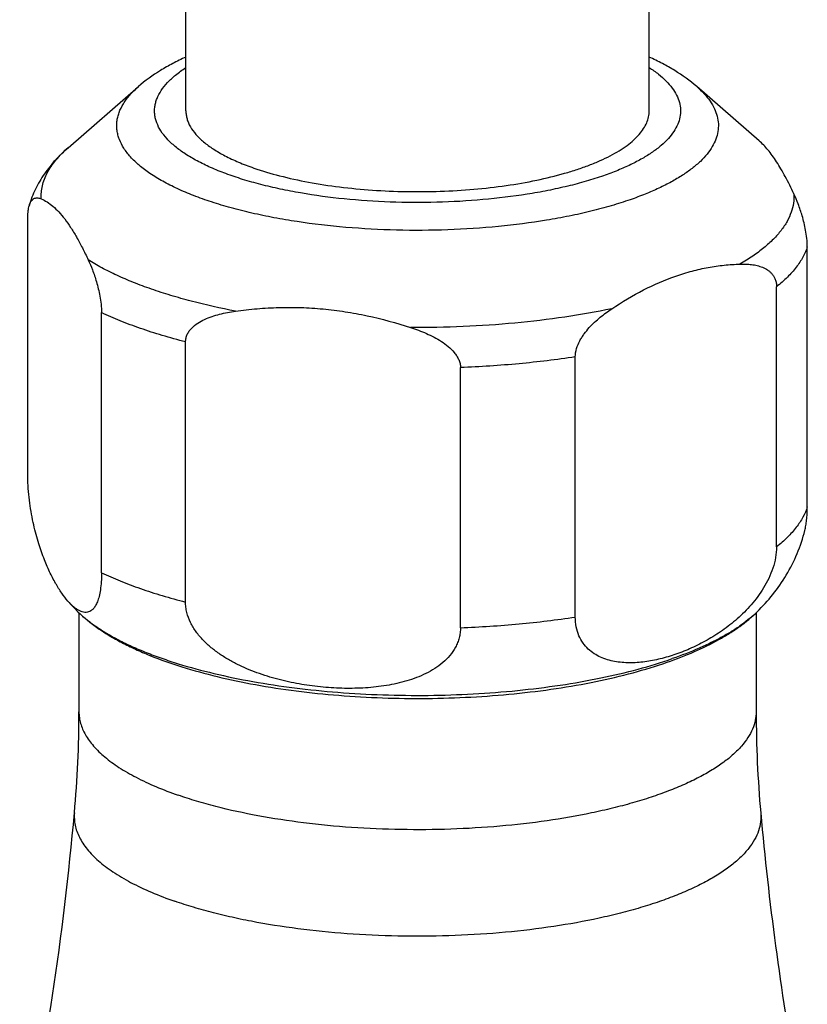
# Model space of a CAD drawing. Header units: millimetres. Extents: x -280 to 567, y -247 to 389.
# Tile 4 of 12: x -41 to 4, y -189 to -134. Entities that reach past the tile are written whole.
import ezdxf

# ---------------------------------------------------------------- set-up
doc = ezdxf.new("R2010")
doc.units = ezdxf.units.MM
doc.header["$LTSCALE"] = 23.1
doc.layers.get('0').update_dxf_attribs({"linetype": 'CONTINUOUS'})

msp = doc.modelspace()

# ---------------------------------------------------------------- linework, layer by layer
at = {"color": 7, "linetype": 'CONTINUOUS'}
for p, q in [((-31.19, -139.298), (-31.19, -116.803)), ((-5.19, -139.298), (-5.19, -116.803)), ((-37.796, -141.36), (-33.858, -137.933)), ((0.976, -140.976), (-2.522, -137.933)), ((-40.058, -159.857), (-40.058, -145.247)), ((3.678, -161.535), (3.678, -146.925)), ((1.952, -163.781), (1.952, -149.171)), ((-35.925, -165.234), (-35.925, -150.624)), ((-31.208, -166.878), (-31.208, -152.268)), ((-9.34, -167.717), (-9.34, -153.107)), ((-15.783, -168.318), (-15.783, -153.709)), ((-37.19, -167.475), (-37.19, -173.04)), ((0.81, -167.475), (0.81, -173.04))]:
    msp.add_line(p, q, dxfattribs=at)
for centre, radius, start, end in [((-29.533, -159.591), 10.993, 221.1356, 225.4254), ((-100.742, -173.04), 63.553, 354.87055, 0.00024), ((64.343, -173.041), 63.532, 179.99894, 185.13026), ((-209.381, -163.295), 172.627, 348.01737, 354.873), ((173.106, -163.283), 172.733, 185.12796, 190.11427)]:
    msp.add_arc(centre, radius, start, end, dxfattribs=at)
for points, knots in [([(-31.193, -136.272), (-31.441, -136.386), (-31.926, -136.624), (-32.838, -137.143), (-33.472, -137.598), (-33.858, -137.933)], [0, 0, 0, 0, 0.26089, 0.513432, 1, 1, 1, 1]), ([(-2.522, -137.933), (-2.907, -137.598), (-3.541, -137.144), (-4.453, -136.624), (-4.937, -136.386), (-5.186, -136.272)], [0, 0, 0, 0, 0.486571, 0.739113, 1, 1, 1, 1]), ([(-7.755, -142.935), (-8.075, -143.047), (-8.741, -143.258), (-9.784, -143.534), (-10.893, -143.777), (-12.473, -144.058), (-14.551, -144.31), (-17.118, -144.455), (-19.718, -144.441), (-22.271, -144.269), (-24.327, -143.994), (-25.884, -143.695), (-26.971, -143.44), (-27.988, -143.153), (-28.928, -142.836), (-29.784, -142.491), (-30.548, -142.121), (-31.217, -141.729), (-31.783, -141.317), (-32.244, -140.888), (-32.596, -140.445), (-32.798, -140.056), (-32.896, -139.745), (-32.939, -139.515), (-32.952, -139.285), (-32.935, -139.054), (-32.889, -138.824), (-32.787, -138.513), (-32.579, -138.125), (-32.221, -137.682), (-31.754, -137.254), (-31.392, -136.995), (-31.196, -136.867)], [0, 0, 0, 0, 0.033611, 0.069311, 0.106892, 0.146121, 0.22848, 0.314191, 0.400895, 0.486184, 0.567717, 0.606394, 0.643338, 0.678324, 0.711156, 0.74167, 0.769747, 0.795319, 0.81839, 0.839058, 0.857549, 0.874261, 0.882142, 0.88982, 0.897396, 0.904979, 0.912674, 0.920585, 0.937384, 0.95599, 0.976789, 1, 1, 1, 1]), ([(-5.188, -136.864), (-5.011, -136.979), (-4.681, -137.213), (-4.248, -137.595), (-3.902, -137.989), (-3.646, -138.394), (-3.483, -138.807), (-3.417, -139.227), (-3.45, -139.647), (-3.58, -140.063), (-3.805, -140.471), (-4.121, -140.869), (-4.526, -141.255), (-5.016, -141.628), (-5.589, -141.986), (-6.242, -142.326), (-6.97, -142.648), (-7.486, -142.841), (-7.755, -142.935)], [0, 0, 0, 0, 0.06981, 0.133107, 0.190358, 0.242375, 0.290388, 0.336064, 0.381391, 0.428411, 0.478919, 0.534296, 0.595487, 0.663067, 0.737322, 0.818318, 0.905954, 1, 1, 1, 1]), ([(-6.255, -144.281), (-6.606, -144.404), (-7.337, -144.637), (-8.478, -144.942), (-9.691, -145.213), (-11.417, -145.529), (-13.688, -145.821), (-16.5, -146.004), (-19.361, -146.019), (-22.187, -145.866), (-24.48, -145.599), (-26.232, -145.302), (-27.468, -145.045), (-28.636, -144.752), (-29.728, -144.425), (-30.737, -144.067), (-31.654, -143.681), (-32.473, -143.269), (-33.19, -142.834), (-33.798, -142.379), (-34.294, -141.906), (-34.675, -141.418), (-34.896, -140.992), (-35.005, -140.65), (-35.055, -140.397), (-35.073, -140.144), (-35.061, -139.891), (-35.016, -139.638), (-34.915, -139.297), (-34.703, -138.869), (-34.334, -138.38), (-34.027, -138.081), (-33.858, -137.933)], [0, 0, 0, 0, 0.033209, 0.068411, 0.105418, 0.144019, 0.225059, 0.309542, 0.395323, 0.480205, 0.562024, 0.601149, 0.638761, 0.674642, 0.708596, 0.740451, 0.770069, 0.797351, 0.822245, 0.844769, 0.865024, 0.883228, 0.899752, 0.907561, 0.915169, 0.922671, 0.930164, 0.937746, 0.945512, 0.961908, 0.979942, 1, 1, 1, 1]), ([(-2.522, -137.933), (-2.376, -138.06), (-2.109, -138.317), (-1.774, -138.731), (-1.525, -139.154), (-1.366, -139.586), (-1.298, -140.022), (-1.323, -140.459), (-1.442, -140.893), (-1.65, -141.321), (-1.946, -141.739), (-2.328, -142.148), (-2.793, -142.545), (-3.339, -142.928), (-3.962, -143.296), (-4.661, -143.648), (-5.431, -143.981), (-5.973, -144.183), (-6.255, -144.281)], [0, 0, 0, 0, 0.061642, 0.11791, 0.169572, 0.21773, 0.263819, 0.309512, 0.356536, 0.406451, 0.460515, 0.519643, 0.584444, 0.655273, 0.732293, 0.815511, 0.904815, 1, 1, 1, 1]), ([(-31.19, -139.298), (-31.19, -139.372), (-31.179, -139.522), (-31.131, -139.746), (-31.052, -139.968), (-30.901, -140.269), (-30.627, -140.642), (-30.189, -141.06), (-29.639, -141.459), (-28.98, -141.838), (-28.219, -142.192), (-27.671, -142.401), (-27.382, -142.502)], [0, 0, 0, 0, 0.042427, 0.085581, 0.13015, 0.176744, 0.277852, 0.392061, 0.521034, 0.665449, 0.825282, 1, 1, 1, 1]), ([(-27.382, -142.502), (-26.906, -142.668), (-25.892, -142.968), (-24.283, -143.319), (-22.544, -143.585), (-20.711, -143.76), (-18.824, -143.84), (-16.923, -143.824), (-15.049, -143.712), (-13.243, -143.506), (-11.543, -143.211), (-10.215, -142.889), (-9.237, -142.589), (-8.569, -142.351), (-7.952, -142.097), (-7.391, -141.828), (-6.888, -141.545), (-6.445, -141.25), (-6.066, -140.944), (-5.751, -140.629), (-5.503, -140.305), (-5.323, -139.974), (-5.214, -139.638), (-5.19, -139.409), (-5.19, -139.298)], [0, 0, 0, 0, 0.06326, 0.132479, 0.206489, 0.283954, 0.36343, 0.443414, 0.522386, 0.598855, 0.671409, 0.738762, 0.770142, 0.799828, 0.827724, 0.853757, 0.877884, 0.900093, 0.92042, 0.938958, 0.955874, 0.971425, 0.985979, 1, 1, 1, 1]), ([(2.928, -143.961), (2.777, -143.632), (2.544, -143.157), (2.211, -142.56), (1.967, -142.164), (1.722, -141.806), (1.408, -141.4), (1.154, -141.131), (0.976, -140.976)], [0, 0, 0, 0, 0.302674, 0.441425, 0.571244, 0.69192, 0.803444, 1, 1, 1, 1]), ([(-37.796, -141.36), (-38.046, -141.578), (-38.523, -142.038), (-39.148, -142.814), (-39.656, -143.676), (-39.895, -144.303), (-39.986, -144.625)], [0, 0, 0, 0, 0.249902, 0.498056, 0.747496, 1, 1, 1, 1]), ([(-39.307, -144.235), (-39.314, -144.113), (-39.309, -143.865), (-39.249, -143.495), (-39.135, -143.126), (-38.969, -142.761), (-38.751, -142.4), (-38.38, -141.909), (-38.042, -141.573), (-37.796, -141.36)], [0, 0, 0, 0, 0.109396, 0.220022, 0.333763, 0.45233, 0.577188, 0.709539, 1, 1, 1, 1]), ([(-39.986, -144.625), (-39.969, -144.565), (-39.932, -144.461), (-39.855, -144.333), (-39.77, -144.248), (-39.679, -144.198), (-39.587, -144.178), (-39.493, -144.18), (-39.399, -144.199), (-39.338, -144.222), (-39.307, -144.235)], [0, 0, 0, 0, 0.202903, 0.358315, 0.48265, 0.589495, 0.689165, 0.788532, 0.891517, 1, 1, 1, 1]), ([(-39.307, -144.235), (-39.195, -144.283), (-38.965, -144.407), (-38.635, -144.656), (-38.304, -144.979), (-37.973, -145.376), (-37.642, -145.848), (-37.314, -146.39), (-36.987, -147.001), (-36.779, -147.433), (-36.675, -147.659)], [0, 0, 0, 0, 0.083611, 0.176554, 0.280872, 0.397986, 0.528627, 0.672882, 0.83029, 1, 1, 1, 1]), ([(2.928, -143.961), (2.937, -144.132), (2.92, -144.484), (2.788, -145.006), (2.551, -145.521), (2.212, -146.026), (1.774, -146.52), (1.238, -147.001), (0.609, -147.468), (0.147, -147.755), (-0.098, -147.897)], [0, 0, 0, 0, 0.099084, 0.200708, 0.30805, 0.423717, 0.549655, 0.687198, 0.837172, 1, 1, 1, 1]), ([(3.678, -146.925), (3.678, -146.768), (3.659, -146.455), (3.573, -145.872), (3.415, -145.224), (3.184, -144.548), (3.013, -144.146), (2.928, -143.961)], [0, 0, 0, 0, 0.152841, 0.304867, 0.574072, 0.8015, 1, 1, 1, 1]), ([(-40.058, -145.247), (-40.058, -145.13), (-40.048, -144.92), (-40.011, -144.713), (-39.986, -144.625)], [0, 0, 0, 0, 0.563017, 1, 1, 1, 1]), ([(3.678, -146.925), (3.615, -147.124), (3.441, -147.527), (3.061, -148.099), (2.56, -148.657), (2.166, -149.001), (1.952, -149.171)], [0, 0, 0, 0, 0.218484, 0.455062, 0.714509, 1, 1, 1, 1]), ([(-28.407, -150.541), (-29.241, -150.381), (-30.459, -150.109), (-32.026, -149.668), (-33.108, -149.318), (-34.118, -148.942), (-35.049, -148.543), (-35.898, -148.121), (-36.427, -147.816), (-36.675, -147.659)], [0, 0, 0, 0, 0.28928, 0.425167, 0.554553, 0.677024, 0.792239, 0.899945, 1, 1, 1, 1]), ([(-36.675, -147.659), (-36.59, -147.844), (-36.419, -148.247), (-36.188, -148.923), (-36.03, -149.571), (-35.944, -150.154), (-35.925, -150.467), (-35.925, -150.624)], [0, 0, 0, 0, 0.198499, 0.425928, 0.695133, 0.847159, 1, 1, 1, 1]), ([(-3.694, -148.568), (-3.395, -148.464), (-2.797, -148.28), (-1.892, -148.076), (-0.993, -147.946), (-0.395, -147.906), (-0.098, -147.897)], [0, 0, 0, 0, 0.258478, 0.510766, 0.757636, 1, 1, 1, 1]), ([(-0.098, -147.897), (0.011, -147.894), (0.228, -147.894), (0.551, -147.919), (0.867, -147.975), (1.172, -148.07), (1.411, -148.193), (1.584, -148.326), (1.703, -148.446), (1.807, -148.591), (1.888, -148.762), (1.941, -148.958), (1.952, -149.099), (1.952, -149.171)], [0, 0, 0, 0, 0.120314, 0.239122, 0.356584, 0.473258, 0.590623, 0.65066, 0.712494, 0.777185, 0.84602, 0.920168, 1, 1, 1, 1]), ([(-7.29, -150.404), (-6.715, -150.02), (-5.555, -149.326), (-4.315, -148.785), (-3.694, -148.568)], [0, 0, 0, 0, 0.512547, 1, 1, 1, 1]), ([(-28.407, -150.541), (-28.005, -150.485), (-27.193, -150.393), (-25.967, -150.324), (-24.732, -150.327), (-23.492, -150.405), (-22.252, -150.559), (-20.602, -150.863), (-19.384, -151.197), (-18.583, -151.459)], [0, 0, 0, 0, 0.122613, 0.245913, 0.369931, 0.494674, 0.620118, 0.746217, 1, 1, 1, 1]), ([(-31.208, -152.268), (-31.647, -152.156), (-32.499, -151.921), (-33.726, -151.526), (-34.863, -151.1), (-35.582, -150.786), (-35.925, -150.624)], [0, 0, 0, 0, 0.271856, 0.52976, 0.772738, 1, 1, 1, 1]), ([(-31.208, -152.268), (-31.208, -152.194), (-31.191, -152.047), (-31.117, -151.838), (-31.005, -151.651), (-30.817, -151.429), (-30.528, -151.202), (-30.14, -150.994), (-29.725, -150.832), (-29.295, -150.707), (-28.855, -150.611), (-28.557, -150.562), (-28.407, -150.541)], [0, 0, 0, 0, 0.062597, 0.124245, 0.185447, 0.246599, 0.369354, 0.493429, 0.618725, 0.745036, 0.872179, 1, 1, 1, 1]), ([(-7.29, -150.404), (-8.163, -150.587), (-9.968, -150.905), (-12.752, -151.237), (-15.642, -151.43), (-17.598, -151.465), (-18.583, -151.459)], [0, 0, 0, 0, 0.235598, 0.483599, 0.739858, 1, 1, 1, 1]), ([(-9.34, -153.107), (-9.34, -152.795), (-9.206, -152.405), (-8.971, -152.004), (-8.799, -151.753), (-8.564, -151.467), (-8.26, -151.16), (-7.844, -150.795), (-7.514, -150.554), (-7.29, -150.404)], [0, 0, 0, 0, 0.267053, 0.333856, 0.399443, 0.526904, 0.650005, 0.769483, 1, 1, 1, 1]), ([(-18.583, -151.459), (-18.433, -151.508), (-18.134, -151.612), (-17.694, -151.791), (-17.263, -151.997), (-16.849, -152.236), (-16.461, -152.517), (-16.174, -152.797), (-15.986, -153.053), (-15.875, -153.26), (-15.801, -153.48), (-15.783, -153.633), (-15.783, -153.709)], [0, 0, 0, 0, 0.125032, 0.250432, 0.376208, 0.502327, 0.628624, 0.754598, 0.817214, 0.879202, 0.940221, 1, 1, 1, 1]), ([(-9.34, -153.107), (-10.387, -153.267), (-12.531, -153.527), (-14.686, -153.667), (-15.783, -153.709)], [0, 0, 0, 0, 0.491111, 1, 1, 1, 1]), ([(-37.812, -166.822), (-37.936, -166.681), (-38.18, -166.36), (-38.521, -165.808), (-38.86, -165.148), (-39.191, -164.366), (-39.506, -163.442), (-39.786, -162.361), (-39.959, -161.361), (-40.042, -160.508), (-40.058, -160.072), (-40.058, -159.857)], [0, 0, 0, 0, 0.075529, 0.162289, 0.261337, 0.374533, 0.504577, 0.654478, 0.824337, 0.913372, 1, 1, 1, 1]), ([(3.678, -161.535), (3.615, -161.734), (3.441, -162.136), (3.061, -162.709), (2.56, -163.267), (2.166, -163.611), (1.952, -163.781)], [0, 0, 0, 0, 0.218484, 0.455062, 0.714509, 1, 1, 1, 1]), ([(3.543, -162.855), (3.565, -162.766), (3.605, -162.573), (3.647, -162.261), (3.673, -161.91), (3.678, -161.663), (3.678, -161.535)], [0, 0, 0, 0, 0.207247, 0.444176, 0.709744, 1, 1, 1, 1]), ([(0.869, -167.421), (1.178, -167.117), (1.767, -166.466), (2.527, -165.374), (3.142, -164.165), (3.431, -163.299), (3.543, -162.855)], [0, 0, 0, 0, 0.24282, 0.49064, 0.743345, 1, 1, 1, 1]), ([(1.952, -163.781), (1.952, -164.184), (1.835, -164.796), (1.529, -165.549), (1.146, -166.255), (0.565, -167.034), (-0.227, -167.824), (-1.066, -168.48), (-1.928, -169.022), (-2.801, -169.465), (-3.397, -169.704), (-3.694, -169.807)], [0, 0, 0, 0, 0.138678, 0.209642, 0.279608, 0.414355, 0.542011, 0.663456, 0.779755, 0.891745, 1, 1, 1, 1]), ([(-35.925, -165.234), (-35.925, -165.405), (-35.934, -165.728), (-35.98, -166.174), (-36.052, -166.548), (-36.145, -166.849), (-36.254, -167.081), (-36.375, -167.252), (-36.506, -167.369), (-36.645, -167.438), (-36.789, -167.464), (-36.934, -167.452), (-37.079, -167.409), (-37.225, -167.338), (-37.372, -167.241), (-37.577, -167.076), (-37.72, -166.929), (-37.812, -166.822)], [0, 0, 0, 0, 0.135148, 0.253521, 0.353038, 0.434507, 0.500399, 0.553899, 0.598452, 0.63755, 0.674419, 0.711632, 0.750914, 0.793256, 0.839169, 0.888886, 1, 1, 1, 1]), ([(-35.925, -165.234), (-35.582, -165.396), (-34.863, -165.71), (-33.726, -166.136), (-32.499, -166.53), (-31.647, -166.765), (-31.208, -166.878)], [0, 0, 0, 0, 0.227262, 0.47024, 0.728144, 1, 1, 1, 1]), ([(-15.783, -168.318), (-15.783, -168.415), (-15.795, -168.607), (-15.849, -168.889), (-15.938, -169.159), (-16.096, -169.501), (-16.363, -169.89), (-16.765, -170.289), (-17.223, -170.623), (-17.721, -170.901), (-18.249, -171.129), (-18.982, -171.375), (-19.937, -171.585), (-21.11, -171.714), (-22.301, -171.739), (-23.5, -171.671), (-24.698, -171.514), (-25.89, -171.266), (-27.064, -170.917), (-28.015, -170.529), (-28.745, -170.148), (-29.272, -169.821), (-29.77, -169.45), (-30.227, -169.031), (-30.626, -168.559), (-30.945, -168.037), (-31.122, -167.562), (-31.195, -167.172), (-31.208, -166.975), (-31.208, -166.878)], [0, 0, 0, 0, 0.015165, 0.030172, 0.045056, 0.059855, 0.089303, 0.118796, 0.14846, 0.178342, 0.208451, 0.238778, 0.299987, 0.361871, 0.424315, 0.487241, 0.550607, 0.614391, 0.678587, 0.743181, 0.775627, 0.808141, 0.840685, 0.873195, 0.90556, 0.937609, 0.969129, 0.984657, 1, 1, 1, 1]), ([(-37.248, -167.421), (-36.906, -167.759), (-36.329, -168.224), (-35.483, -168.77), (-34.776, -169.165), (-34.014, -169.537), (-32.899, -170.015), (-31.374, -170.552), (-29.394, -171.093), (-27.251, -171.541), (-24.974, -171.89), (-22.595, -172.136), (-20.149, -172.276), (-17.673, -172.308), (-15.206, -172.231), (-12.783, -172.046), (-10.442, -171.757), (-8.217, -171.366), (-6.139, -170.879), (-4.82, -170.478), (-4.193, -170.259)], [0, 0, 0, 0, 0.042067, 0.064559, 0.088154, 0.112913, 0.138867, 0.194341, 0.254369, 0.318467, 0.385967, 0.456069, 0.527882, 0.600462, 0.67284, 0.744052, 0.813174, 0.879348, 0.941823, 1, 1, 1, 1]), ([(-37.248, -167.421), (-37.101, -167.567), (-36.779, -167.853), (-36.241, -168.255), (-35.632, -168.644), (-34.954, -169.019), (-34.21, -169.378), (-33.403, -169.72), (-32.536, -170.044), (-31.276, -170.459), (-29.574, -170.918), (-27.395, -171.367), (-25.071, -171.719), (-22.638, -171.966), (-20.135, -172.106), (-17.602, -172.135), (-15.078, -172.054), (-12.603, -171.864), (-10.216, -171.568), (-7.954, -171.171), (-5.854, -170.679), (-4.525, -170.275), (-3.896, -170.056)], [0, 0, 0, 0, 0.017979, 0.037413, 0.058346, 0.080794, 0.104747, 0.130175, 0.157033, 0.185261, 0.245517, 0.310263, 0.378684, 0.449874, 0.522862, 0.59664, 0.67018, 0.742458, 0.812482, 0.879308, 0.942068, 1, 1, 1, 1]), ([(-4.193, -170.259), (-3.674, -170.078), (-2.688, -169.697), (-1.523, -169.131), (-0.686, -168.639), (0.055, -168.141), (0.564, -167.722), (0.869, -167.421)], [0, 0, 0, 0, 0.282135, 0.541781, 0.663482, 0.78012, 1, 1, 1, 1]), ([(0.869, -167.421), (0.74, -167.549), (0.459, -167.802), (-0.005, -168.159), (-0.525, -168.506), (-1.1, -168.843), (-1.727, -169.169), (-2.655, -169.596), (-3.389, -169.879), (-3.896, -170.056)], [0, 0, 0, 0, 0.099494, 0.206098, 0.320036, 0.44141, 0.570219, 0.706376, 1, 1, 1, 1]), ([(-15.783, -168.318), (-14.686, -168.276), (-12.531, -168.137), (-10.387, -167.877), (-9.34, -167.717)], [0, 0, 0, 0, 0.508889, 1, 1, 1, 1]), ([(-3.694, -169.807), (-3.982, -169.908), (-4.558, -170.08), (-5.43, -170.249), (-6.291, -170.312), (-6.996, -170.256), (-7.536, -170.128), (-7.924, -169.985), (-8.291, -169.785), (-8.629, -169.521), (-8.924, -169.181), (-9.158, -168.761), (-9.308, -168.263), (-9.34, -167.903), (-9.34, -167.717)], [0, 0, 0, 0, 0.127901, 0.251891, 0.37215, 0.489091, 0.546754, 0.604263, 0.662199, 0.721476, 0.783408, 0.849633, 0.921661, 1, 1, 1, 1]), ([(-37.19, -173.04), (-37.19, -173.148), (-37.174, -173.368), (-37.104, -173.695), (-36.988, -174.019), (-36.827, -174.341), (-36.621, -174.659), (-36.276, -175.09), (-35.728, -175.615), (-34.923, -176.199), (-33.96, -176.752), (-32.848, -177.27), (-32.047, -177.576), (-31.625, -177.723)], [0, 0, 0, 0, 0.042421, 0.085571, 0.130134, 0.176722, 0.225851, 0.277941, 0.392135, 0.521092, 0.66549, 0.825302, 1, 1, 1, 1]), ([(0.81, -173.04), (0.81, -173.203), (0.774, -173.537), (0.615, -174.029), (0.352, -174.512), (-0.01, -174.986), (-0.47, -175.447), (-1.025, -175.894), (-1.672, -176.325), (-2.407, -176.738), (-3.227, -177.131), (-4.128, -177.503), (-5.105, -177.85), (-6.152, -178.172), (-7.264, -178.465), (-8.854, -178.825), (-10.96, -179.19), (-13.6, -179.491), (-16.338, -179.655), (-19.116, -179.679), (-21.875, -179.561), (-24.554, -179.305), (-27.096, -178.917), (-29.097, -178.481), (-30.584, -178.067), (-31.286, -177.841), (-31.625, -177.723)], [0, 0, 0, 0, 0.014021, 0.028574, 0.044125, 0.06104, 0.079578, 0.099905, 0.122114, 0.146239, 0.172272, 0.200168, 0.229853, 0.261232, 0.29419, 0.328595, 0.401147, 0.477614, 0.556583, 0.636565, 0.71604, 0.793503, 0.867511, 0.936728, 0.969174, 1, 1, 1, 1]), ([(-37.444, -178.722), (-37.454, -178.836), (-37.458, -179.066), (-37.413, -179.412), (-37.317, -179.756), (-37.17, -180.097), (-36.974, -180.434), (-36.637, -180.892), (-36.085, -181.449), (-35.26, -182.069), (-34.26, -182.656), (-33.097, -183.204), (-32.256, -183.525), (-31.811, -183.68)], [0, 0, 0, 0, 0.042866, 0.086043, 0.130314, 0.176395, 0.224904, 0.276348, 0.389439, 0.517868, 0.66251, 0.823404, 1, 1, 1, 1]), ([(1.065, -178.722), (1.08, -178.888), (1.074, -179.229), (0.954, -179.737), (0.725, -180.238), (0.391, -180.729), (-0.046, -181.207), (-0.582, -181.671), (-1.215, -182.12), (-1.941, -182.551), (-2.757, -182.961), (-3.658, -183.35), (-4.64, -183.714), (-5.696, -184.052), (-6.822, -184.361), (-8.438, -184.741), (-10.585, -185.128), (-13.283, -185.451), (-16.089, -185.632), (-18.942, -185.667), (-21.778, -185.555), (-24.535, -185.298), (-26.75, -184.964), (-28.434, -184.626), (-29.619, -184.345), (-30.741, -184.034), (-31.463, -183.802), (-31.811, -183.68)], [0, 0, 0, 0, 0.014057, 0.028437, 0.043658, 0.06014, 0.078192, 0.09802, 0.119742, 0.143415, 0.169042, 0.196587, 0.225983, 0.257137, 0.289936, 0.324247, 0.396798, 0.473491, 0.552877, 0.633418, 0.713545, 0.791699, 0.866383, 0.901991, 0.936224, 0.968937, 1, 1, 1, 1])]:
    msp.add_open_spline(points, degree=3, knots=knots, dxfattribs=at)

doc.saveas('drawing.dxf')
